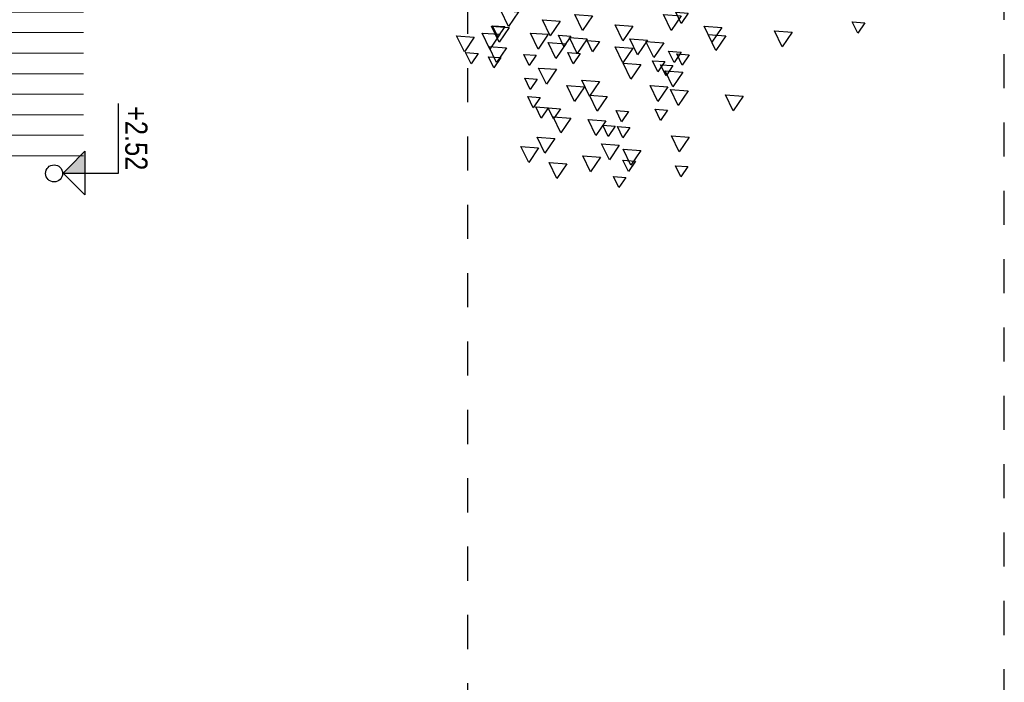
# Model space of a CAD drawing. Header units: millimetres. Extents: x 4617 to 4884, y 1258 to 1784.
# Tile 126 of 256: x 4740.02 to 4742.9, y 1388.34 to 1390.28. Entities that reach past the tile are written whole.
import ezdxf
from ezdxf.enums import TextEntityAlignment as Align

# ---------------------------------------------------------------- set-up
doc = ezdxf.new("R2010")
doc.units = ezdxf.units.MM
doc.header["$LTSCALE"] = 0.4
doc.set_wipeout_variables(frame=1)
doc.linetypes.add('DOT', pattern=[6.35, 0, -6.35])
for name, color, linetype in [('00 AC - CUBIERTA', 1, 'Continuous'), ('200cotas50', 1, 'Continuous'), ('A HERRERÍA', 4, 'Continuous'), ('A VEGETACIÓN', 253, 'Continuous'), ('LÁMINA', 1, 'Continuous'), ('TXT', 3, 'Continuous')]:
    doc.layers.add(name, color=color, linetype=linetype)
doc.layers.add('04 gris', color=252, linetype='Continuous', lineweight=13)
doc.styles.add('ARIAL NARROW', font='ARIALN.TTF')

# ---------------------------------------------------------------- blocks, each defined once
blk = doc.blocks.new('ARB')
at = {"layer": 'LÁMINA', "color": 254, "elevation": -10}
for points in [[(3288.5464, 1396.5631), (3288.572, 1396.5255), (3288.5918, 1396.5664)], [(3289.1678, 1396.5678), (3289.2043, 1396.5141), (3289.2325, 1396.5726)], [(3287.9006, 1396.5278), (3287.9261, 1396.4903), (3287.9459, 1396.5312)], [(3288.5724, 1396.553), (3288.6089, 1396.4993), (3288.6371, 1396.5578)], [(3288.8971, 1396.553), (3288.9336, 1396.4993), (3288.9619, 1396.5578)], [(3289.0152, 1396.5333), (3289.0517, 1396.4797), (3289.08, 1396.5381)], [(3288.1659, 1396.4933), (3288.2024, 1396.4396), (3288.2306, 1396.4981)], [(3288.424, 1396.5102), (3288.4605, 1396.4565), (3288.4887, 1396.5149)], [(3288.7488, 1396.5151), (3288.7853, 1396.4614), (3288.8135, 1396.5199)], [(3289.2015, 1396.5102), (3289.238, 1396.4565), (3289.2662, 1396.5149)], [(3289.2173, 1396.5137), (3289.2429, 1396.4762), (3289.2627, 1396.5171)], [(3288.4092, 1396.4806), (3288.4457, 1396.4269), (3288.474, 1396.4854)], [(3288.6363, 1396.4546), (3288.6728, 1396.4009), (3288.7011, 1396.4594)], [(3288.6954, 1396.4644), (3288.7319, 1396.4107), (3288.7601, 1396.4692)], [(3288.8707, 1396.4591), (3288.8963, 1396.4215), (3288.9161, 1396.4625)], [(3288.9168, 1396.4694), (3288.9533, 1396.4157), (3288.9816, 1396.4741)], [(3288.9762, 1396.4793), (3289.0018, 1396.4417), (3289.0216, 1396.4826)], [(3288.9948, 1396.4511), (3289.0313, 1396.3974), (3289.0596, 1396.4559)], [(3289.0588, 1396.4856), (3289.0953, 1396.4319), (3289.1235, 1396.4903)], [(3289.2359, 1396.4856), (3289.2724, 1396.4319), (3289.3007, 1396.4903)], [(3289.3294, 1396.4757), (3289.3659, 1396.422), (3289.3942, 1396.4805)], [(3288.5727, 1396.4202), (3288.5983, 1396.3826), (3288.6181, 1396.4236)], [(3288.7495, 1396.4349), (3288.786, 1396.3812), (3288.8143, 1396.4397)], [(3289.2113, 1396.4363), (3289.2478, 1396.3826), (3289.2761, 1396.4411)], [(3288.5432, 1396.4104), (3288.5688, 1396.3728), (3288.5885, 1396.4137)], [(3288.6318, 1396.3858), (3288.6573, 1396.3482), (3288.6771, 1396.3891)], [(3288.9418, 1396.4153), (3288.9673, 1396.3777), (3288.9871, 1396.4186)], [(3289.1035, 1396.4089), (3289.1291, 1396.3713), (3289.1488, 1396.4122)], [(3289.2321, 1396.4005), (3289.2576, 1396.363), (3289.2774, 1396.4039)], [(3289.3158, 1396.4153), (3289.3413, 1396.3777), (3289.3611, 1396.4186)], [(3288.5667, 1396.3477), (3288.6032, 1396.294), (3288.6314, 1396.3525)], [(3288.6023, 1396.371), (3288.6278, 1396.3334), (3288.6476, 1396.3743)], [(3288.72, 1396.3758), (3288.7565, 1396.3221), (3288.7847, 1396.3806)], [(3289.0292, 1396.3576), (3289.0657, 1396.3039), (3289.094, 1396.3623)], [(3288.8718, 1396.3133), (3288.9083, 1396.2596), (3288.9365, 1396.318)], [(3289.0992, 1396.3218), (3289.1248, 1396.2842), (3289.1446, 1396.3251)], [(3288.547, 1396.2788), (3288.5835, 1396.2251), (3288.6118, 1396.2836)], [(3288.6208, 1396.2936), (3288.6573, 1396.2399), (3288.6856, 1396.2984)], [(3288.9259, 1396.2936), (3288.9624, 1396.2399), (3288.9907, 1396.2984)], [(3288.3453, 1396.2591), (3288.3818, 1396.2054), (3288.41, 1396.2639)], [(3288.843, 1396.2577), (3288.8795, 1396.204), (3288.9077, 1396.2625)], [(3289.0887, 1396.2547), (3289.1142, 1396.2172), (3289.134, 1396.2581)], [(3288.6219, 1396.2086), (3288.6475, 1396.171), (3288.6673, 1396.2119)], [(3288.7646, 1396.2037), (3288.7902, 1396.1661), (3288.81, 1396.207)], [(3289.0139, 1396.2136), (3289.0394, 1396.176), (3289.0592, 1396.2169)], [(3289.0592, 1396.2169), (3289.0848, 1396.1793), (3289.1045, 1396.2202)], [(3288.8479, 1396.1691), (3288.8844, 1396.1154), (3288.9127, 1396.1739)], [(3288.9759, 1396.179), (3289.0124, 1396.1253), (3289.0406, 1396.1837)], [(3288.7597, 1396.1446), (3288.7853, 1396.107), (3288.805, 1396.1479)], [(3288.8138, 1396.1495), (3288.8394, 1396.1119), (3288.8592, 1396.1528)], [(3288.5428, 1396.11), (3288.5793, 1396.0563), (3288.6076, 1396.1148)], [(3289.0349, 1396.1051), (3289.0714, 1396.0514), (3289.0997, 1396.1099)], [(3288.72, 1396.0608), (3288.7565, 1396.0071), (3288.7847, 1396.0656)], [(3288.7987, 1396.0805), (3288.8352, 1396.0268), (3288.8635, 1396.0853)], [(3289.094, 1396.0707), (3289.1304, 1396.017), (3289.1587, 1396.0754)], [(3288.74, 1396.0215), (3288.7656, 1395.984), (3288.7854, 1396.0249)], [(3288.8676, 1396.0362), (3288.9041, 1395.9825), (3288.9323, 1396.041)], [(3288.5481, 1396.0018), (3288.5737, 1395.9643), (3288.5935, 1396.0052)], [(3288.9906, 1396.0116), (3289.0271, 1395.9579), (3289.0554, 1396.0164)], [(3288.7745, 1395.9625), (3288.8, 1395.9249), (3288.8198, 1395.9658)]]:
    blk.add_lwpolyline(points, close=True, dxfattribs=at)
blk = doc.blocks.new('Nivel corte')
at = {"color": 0}
for p, q in [((0, 0.2), (0.25, 0.2)), ((0, 0), (0, 0.2)), ((0.0784, 0.0784), (-0.0784, 0.0784)), ((0, 0), (-0.0784, 0.0784)), ((0, 0), (0.0784, 0.0784))]:
    blk.add_line(p, q, dxfattribs=at)
blk.add_solid([(0, 0), (0.0784, 0.0784), (0, 0.0784), (0.0784, 0.0784)], dxfattribs=at)
at = {"color": 0, "style": 'ARIAL NARROW', "flags": 4}
blk.add_attdef('NIVEL', text='', height=0.08, dxfattribs=at).set_placement((0.125, 0.2), align=Align.BOTTOM_CENTER)

msp = doc.modelspace()

# ---------------------------------------------------------------- linework, layer by layer
at = {"layer": 'TXT', "color": 253, "linetype": 'DOT', "ltscale": 0.01}
for p, q in [((4742.9037, 1387.2794), (4742.9037, 1427.3371)), ((4741.3324, 1387.2383), (4741.3324, 1427.296))]:
    msp.add_line(p, q, dxfattribs=at)

# ---------------------------------------------------------------- wipeouts: each hides what was drawn before it
msp.add_wipeout([(4738.93, 1392.936), (4738.93, 1392.656), (4738.7521, 1392.656), (4738.7521, 1392.376), (4738.5742, 1392.376), (4738.5742, 1392.096), (4738.3962, 1392.096), (4738.3962, 1391.816), (4738.2183, 1391.816), (4738.2183, 1391.536), (4738.0404, 1391.536), (4738.0404, 1391.256), (4737.8625, 1391.256), (4737.8625, 1390.976), (4737.6846, 1390.976), (4737.6846, 1390.696), (4737.5067, 1390.696), (4737.5067, 1390.416), (4737.3287, 1390.416), (4737.3287, 1390.136), (4737.1508, 1390.136), (4737.1508, 1389.856), (4740.2079, 1389.856), (4740.2079, 1392.936)]).dxf.layer = '04 gris'

# ---------------------------------------------------------------- next in the draw order: hatches: boundary and pattern name
at = {"layer": '04 gris'}
h = msp.add_hatch(dxfattribs=at)
h.set_pattern_fill('_USER', color=256, scale=0.06, angle=90, pattern_type=0)
h.set_pattern_definition([(360, (127.504736, 863.74182), (8e-17, 0.06), [])])
h.paths.add_polyline_path([(4739.9579, 1389.856), (4739.9579, 1392.936), (4740.2079, 1392.936), (4740.2079, 1389.856)])

# ---------------------------------------------------------------- next in the draw order: wipeouts: each hides what was drawn before it
msp.add_wipeout([(4740.1479, 1389.856), (4738.9689, 1389.856), (4738.9689, 1389.806), (4740.1479, 1389.806)]).dxf.layer = 'A HERRERÍA'

# ---------------------------------------------------------------- next in the draw order: linework, layer by layer
at = {"layer": '00 AC - CUBIERTA'}
msp.add_circle((4740.1214, 1389.8301), 0.025, dxfattribs=at)

# ---------------------------------------------------------------- next in the draw order: block references
at = {"layer": '200cotas50'}
ref = msp.add_blockref('Nivel corte', (4740.1479, 1389.831), dxfattribs=dict(at, xscale=-0.8125, yscale=0.8125, zscale=0.8125, rotation=269.9999999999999))
ref.add_attrib('NIVEL', '+2.52', dxfattribs={"layer": '0', "color": 0, "height": 0.065, "rotation": 270, "style": 'ARIAL NARROW', "flags": 4}).set_placement((4740.3104, 1389.9331), align=Align.BOTTOM_CENTER)
at = {"layer": 'A VEGETACIÓN', "color": 254, "xscale": -0.8, "yscale": 0.8, "zscale": 0.8, "rotation": 359.9999999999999}
msp.add_blockref('ARB', (7372.8154, 273.0485, -14.0456), dxfattribs=at)

doc.saveas('drawing.dxf')
